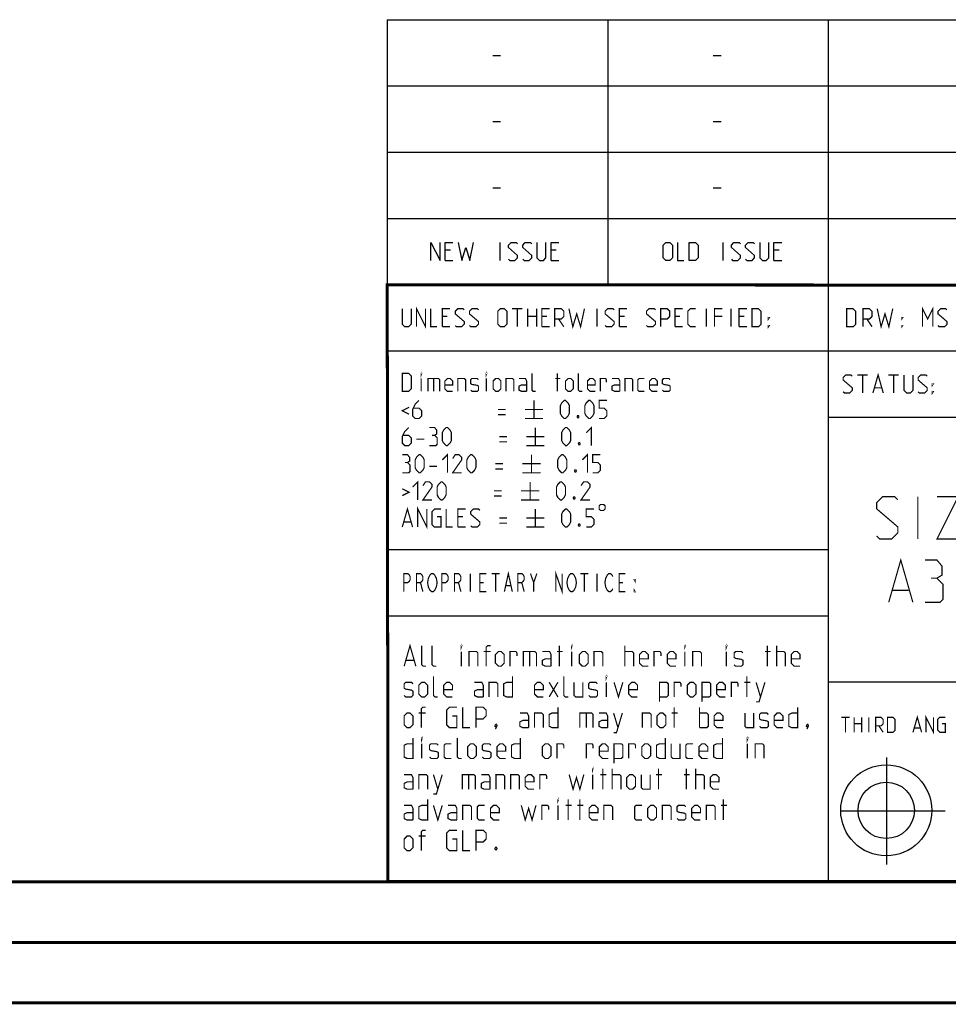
# Model space of a CAD drawing. Header units: millimetres. Extents: x 0 to 420, y 0 to 297.
# Tile 6 of 17: x 216 to 293, y 0 to 81. Entities that reach past the tile are written whole.
import ezdxf

# ---------------------------------------------------------------- set-up
doc = ezdxf.new("R2010")
doc.units = ezdxf.units.MM
doc.header["$LTSCALE"] = 23.1
doc.linetypes.add('CENTER', pattern=[0.6, 0.375, -0.075, 0.075, -0.075])
doc.layers.get('0').update_dxf_attribs({"linetype": 'CONTINUOUS'})
doc.layers.add('DEFAULT_1', color=7, linetype='CENTER')

msp = doc.modelspace()

# ---------------------------------------------------------------- linework, layer by layer
at = {"color": 2, "linetype": 'CONTINUOUS'}
for p, q in [((246.8497, 81.4948), (409.8097, 81.4948)), ((246.8497, 81.4948), (246.8497, 10.1248)), ((265.1297, 81.4948), (265.1297, 59.5348)), ((283.4097, 81.4948), (283.4097, 10.1248)), ((255.5968, 78.5355), (256.2397, 78.5355)), ((273.8768, 78.5355), (274.5197, 78.5355)), ((246.8497, 76.0048), (409.8097, 76.0048)), ((255.5968, 73.0455), (256.2397, 73.0455)), ((273.8768, 73.0455), (274.5197, 73.0455)), ((246.8497, 70.5148), (409.8097, 70.5148)), ((255.5968, 67.5555), (256.2397, 67.5555)), ((273.8768, 67.5555), (274.5197, 67.5555)), ((246.8497, 65.0248), (409.8097, 65.0248)), ((256.2218, 61.5298), (256.2218, 63.0298)), ((274.6982, 61.5298), (274.6982, 63.0298)), ((252.079, 62.387), (251.6504, 62.387)), ((260.8647, 62.387), (260.4361, 62.387)), ((279.3411, 62.387), (278.9125, 62.387)), ((251.6504, 61.5298), (252.2932, 61.5298)), ((260.4361, 61.5298), (261.0789, 61.5298)), ((278.9125, 61.5298), (279.5554, 61.5298)), ((246.8497, 59.5348), (409.8097, 59.5348)), ((246.8497, 54.0448), (356.5297, 54.0448)), ((283.4097, 48.5548), (338.2497, 48.5548)), ((246.8497, 37.5748), (283.4097, 37.5748)), ((246.8497, 32.0848), (283.4097, 32.0848)), ((283.4097, 26.5948), (301.6897, 26.5948)), ((288.2433, 20.3464), (288.2433, 11.4562)), ((246.8497, 10.1248), (409.8097, 10.1248))]:
    msp.add_line(p, q, dxfattribs=at)
at = {"color": 7, "linetype": 'CONTINUOUS'}
for p, q in [((246.9195, 10.2171), (246.8474, 59.5185)), ((246.8681, 59.5058), (409.628, 59.4942)), ((409.86, 10.0737), (25.007, 10.0134))]:
    msp.add_line(p, q, dxfattribs=at)
at = {"color": 2, "linetype": 'CONTINUOUS'}
for points in [[(250.4718, 61.5298), (250.4718, 63.0298), (251.2218, 61.5298), (251.2218, 63.0298)], [(251.6504, 61.5298), (251.6504, 63.0298), (252.2932, 63.0298)], [(252.7218, 63.0298), (253.0432, 61.5298), (253.3647, 62.6013), (253.6861, 61.5298), (254.0075, 63.0298)], [(256.9004, 61.637), (257.0075, 61.5298), (257.4361, 61.5298), (257.6504, 61.7441), (257.6504, 61.9584), (256.9004, 62.6013), (256.9004, 62.8155), (257.1147, 63.0298), (257.5432, 63.0298), (257.6504, 62.9227)], [(258.079, 61.637), (258.1861, 61.5298), (258.6147, 61.5298), (258.8289, 61.7441), (258.8289, 61.9584), (258.079, 62.6013), (258.079, 62.8155), (258.2932, 63.0298), (258.7218, 63.0298), (258.8289, 62.9227)], [(259.2575, 63.0298), (259.2575, 61.7441), (259.4718, 61.5298), (259.7932, 61.5298), (260.0075, 61.7441), (260.0075, 63.0298)], [(260.4361, 61.5298), (260.4361, 63.0298), (261.0789, 63.0298)], [(269.734, 61.7441), (269.734, 62.8155), (269.9482, 63.0298), (270.2697, 63.0298), (270.4839, 62.8155), (270.4839, 61.7441), (270.2697, 61.5298), (269.9482, 61.5298), (269.734, 61.7441)], [(270.9125, 63.0298), (270.9125, 61.5298), (271.4482, 61.5298)], [(271.8768, 61.5298), (271.8768, 63.0298), (272.4125, 63.0298), (272.6268, 62.8155), (272.6268, 61.7441), (272.4125, 61.5298), (271.8768, 61.5298)], [(275.3768, 61.637), (275.484, 61.5298), (275.9125, 61.5298), (276.1268, 61.7441), (276.1268, 61.9584), (275.3768, 62.6013), (275.3768, 62.8155), (275.5911, 63.0298), (276.0197, 63.0298), (276.1268, 62.9227)], [(276.5554, 61.637), (276.6625, 61.5298), (277.0911, 61.5298), (277.3054, 61.7441), (277.3054, 61.9584), (276.5554, 62.6013), (276.5554, 62.8155), (276.7697, 63.0298), (277.1982, 63.0298), (277.3054, 62.9227)], [(277.7339, 63.0298), (277.7339, 61.7441), (277.9482, 61.5298), (278.2697, 61.5298), (278.4839, 61.7441), (278.4839, 63.0298)], [(278.9125, 61.5298), (278.9125, 63.0298), (279.5554, 63.0298)]]:
    msp.add_lwpolyline(points, dxfattribs=at)
at = {"color": 7, "linetype": 'CONTINUOUS', "const_width": 0.25}
for points in [[(246.906, 9.9543), (246.8462, 59.6389)], [(246.8597, 59.511), (409.6521, 59.467)], [(409.8307, 10.048), (25, 10)], [(20, 5), (415, 5)], [(420, 0), (0, 0)]]:
    msp.add_lwpolyline(points, dxfattribs=at)
at = {"color": 2, "linetype": 'CONTINUOUS', "const_width": 0.1}
for points in [[(248.0907, 57.5398), (248.0907, 56.2541), (248.305, 56.0398), (248.6264, 56.0398), (248.8407, 56.2541), (248.8407, 57.5398)], [(249.2693, 56.0398), (249.2693, 57.5398), (250.0193, 56.0398), (250.0193, 57.5398)], [(250.4479, 57.5398), (250.4479, 56.0398), (250.9836, 56.0398)], [(251.4122, 56.0398), (251.4122, 57.5398), (252.055, 57.5398)], [(252.4836, 56.147), (252.5907, 56.0398), (253.0193, 56.0398), (253.2336, 56.2541), (253.2336, 56.4684), (252.4836, 57.1113), (252.4836, 57.3255), (252.6979, 57.5398), (253.1264, 57.5398), (253.2336, 57.4327)], [(253.6622, 56.147), (253.7693, 56.0398), (254.1979, 56.0398), (254.4122, 56.2541), (254.4122, 56.4684), (253.6622, 57.1113), (253.6622, 57.3255), (253.8764, 57.5398), (254.305, 57.5398), (254.4122, 57.4327)], [(256.0193, 56.2541), (256.0193, 57.3255), (256.2336, 57.5398), (256.555, 57.5398), (256.7693, 57.3255), (256.7693, 56.2541), (256.555, 56.0398), (256.2336, 56.0398), (256.0193, 56.2541)], [(257.1979, 57.5398), (258.055, 57.5398)], [(257.6264, 56.0398), (257.6264, 57.5398)], [(258.4836, 56.0398), (258.4836, 57.5398)], [(259.2336, 57.5398), (259.2336, 56.0398)], [(259.6622, 56.0398), (259.6622, 57.5398), (260.305, 57.5398)], [(260.7336, 56.0398), (260.7336, 57.5398), (261.2693, 57.5398), (261.4836, 57.3255), (261.4836, 56.897), (261.2693, 56.6827), (260.7336, 56.6827)], [(261.9122, 57.5398), (262.2336, 56.0398), (262.555, 57.1113), (262.8764, 56.0398), (263.1979, 57.5398)], [(264.2336, 56.0398), (264.2336, 57.5398)], [(264.9122, 56.147), (265.0193, 56.0398), (265.4479, 56.0398), (265.6622, 56.2541), (265.6622, 56.4684), (264.9122, 57.1113), (264.9122, 57.3255), (265.1265, 57.5398), (265.555, 57.5398), (265.6622, 57.4327)], [(266.0907, 56.0398), (266.0907, 57.5398), (266.7336, 57.5398)], [(268.3407, 56.147), (268.4479, 56.0398), (268.8764, 56.0398), (269.0907, 56.2541), (269.0907, 56.4684), (268.3407, 57.1113), (268.3407, 57.3255), (268.555, 57.5398), (268.9836, 57.5398), (269.0907, 57.4327)], [(269.5193, 56.0398), (269.5193, 57.5398), (270.055, 57.5398), (270.2693, 57.3255), (270.2693, 56.897), (270.055, 56.6827), (269.5193, 56.6827)], [(270.6979, 56.0398), (270.6979, 57.5398), (271.3407, 57.5398)], [(272.4122, 56.0398), (271.9836, 56.0398), (271.7693, 56.2541), (271.7693, 57.3255), (271.9836, 57.5398), (272.4122, 57.5398)], [(273.305, 56.0398), (273.305, 57.5398)], [(273.9836, 56.0398), (273.9836, 57.5398), (274.6264, 57.5398)], [(275.3407, 56.0398), (275.3407, 57.5398)], [(276.0193, 56.0398), (276.0193, 57.5398), (276.6622, 57.5398)], [(277.0907, 56.0398), (277.0907, 57.5398), (277.6265, 57.5398), (277.8407, 57.3255), (277.8407, 56.2541), (277.6265, 56.0398), (277.0907, 56.0398)], [(284.9364, 56.0398), (284.9364, 57.5398), (285.4722, 57.5398), (285.6864, 57.3255), (285.6864, 56.2541), (285.4722, 56.0398), (284.9364, 56.0398)], [(286.2936, 56.0398), (286.2936, 57.5398), (286.8293, 57.5398), (287.0436, 57.3255), (287.0436, 56.897), (286.8293, 56.6827), (286.2936, 56.6827)], [(287.4722, 57.5398), (287.7936, 56.0398), (288.115, 57.1113), (288.4365, 56.0398), (288.7579, 57.5398)], [(291.2222, 56.0398), (291.2222, 57.5398), (291.6507, 56.6827), (292.0793, 57.5398), (292.0793, 56.0398)], [(292.5079, 56.147), (292.615, 56.0398), (293.0436, 56.0398), (293.2579, 56.2541), (293.2579, 56.4684), (292.5079, 57.1113), (292.5079, 57.3255), (292.7222, 57.5398), (293.1507, 57.5398), (293.2579, 57.4327)], [(251.8407, 56.897), (251.4122, 56.897)], [(258.4836, 56.897), (259.2336, 56.897)], [(260.0907, 56.897), (259.6622, 56.897)], [(261.055, 56.6827), (261.4836, 56.0398)], [(266.5193, 56.897), (266.0907, 56.897)], [(271.1265, 56.897), (270.6979, 56.897)], [(274.6264, 56.897), (273.9836, 56.897)], [(276.4479, 56.897), (276.0193, 56.897)], [(278.4479, 56.6827), (278.4479, 56.7898), (278.5193, 56.7898), (278.4479, 56.6827)], [(286.615, 56.6827), (287.0436, 56.0398)], [(289.5079, 56.6827), (289.5079, 56.7898), (289.5793, 56.7898), (289.5079, 56.6827)], [(251.4122, 56.0398), (252.055, 56.0398)], [(259.6622, 56.0398), (260.305, 56.0398)], [(266.0907, 56.0398), (266.7336, 56.0398)], [(270.6979, 56.0398), (271.3407, 56.0398)], [(276.0193, 56.0398), (276.6622, 56.0398)], [(278.4479, 56.0398), (278.4479, 56.147), (278.5193, 56.147), (278.4479, 56.0398)], [(289.5079, 56.0398), (289.5079, 56.147), (289.5793, 56.147), (289.5079, 56.0398)], [(248.0907, 50.6848), (248.0907, 52.1848), (248.6264, 52.1848), (248.8407, 51.9705), (248.8407, 50.8991), (248.6264, 50.6848), (248.0907, 50.6848)], [(249.6622, 52.0777), (249.6622, 52.1848), (249.6979, 52.1848), (249.6622, 52.0777)], [(249.6622, 50.6848), (249.6622, 51.7563)], [(250.2336, 50.6848), (250.2336, 51.7563), (251.0907, 51.7563), (251.1979, 51.6491), (251.1979, 50.6848)], [(250.6979, 51.7563), (250.6979, 50.6848)], [(252.2693, 50.6848), (251.8407, 50.6848), (251.6265, 50.8991), (251.6265, 51.542), (251.8407, 51.7563), (252.055, 51.7563), (252.2693, 51.542), (252.2693, 51.2205), (251.6265, 51.2205)], [(252.6979, 50.6848), (252.6979, 51.7563), (253.2336, 51.7563), (253.3407, 51.6491), (253.3407, 50.6848)], [(253.7693, 50.792), (253.8764, 50.6848), (254.305, 50.6848), (254.4122, 50.792), (254.4122, 51.1134), (254.305, 51.1848), (253.8764, 51.2563), (253.7693, 51.3277), (253.7693, 51.6491), (253.8764, 51.7563), (254.305, 51.7563), (254.4122, 51.6491)], [(255.055, 52.0777), (255.055, 52.1848), (255.0907, 52.1848), (255.055, 52.0777)], [(255.055, 50.6848), (255.055, 51.7563)], [(255.6264, 50.8991), (255.6264, 51.542), (255.8407, 51.7563), (256.055, 51.7563), (256.2693, 51.542), (256.2693, 50.8991), (256.055, 50.6848), (255.8407, 50.6848), (255.6264, 50.8991)], [(256.6979, 50.6848), (256.6979, 51.7563), (257.2336, 51.7563), (257.3407, 51.6491), (257.3407, 50.6848)], [(258.4122, 50.6848), (258.4122, 51.542), (258.305, 51.7563), (257.7693, 51.7563)], [(259.1622, 50.6848), (258.9479, 50.6848), (258.8407, 50.792), (258.8407, 52.1848)], [(260.7693, 51.7563), (261.1979, 51.7563)], [(260.9479, 50.6848), (260.9479, 52.1848)], [(261.6264, 50.8991), (261.6264, 51.542), (261.8407, 51.7563), (262.055, 51.7563), (262.2693, 51.542), (262.2693, 50.8991), (262.055, 50.6848), (261.8407, 50.6848), (261.6264, 50.8991)], [(263.0193, 50.6848), (262.805, 50.6848), (262.6979, 50.792), (262.6979, 52.1848)], [(264.0907, 50.6848), (263.6622, 50.6848), (263.4479, 50.8991), (263.4479, 51.542), (263.6622, 51.7563), (263.8765, 51.7563), (264.0907, 51.542), (264.0907, 51.2205), (263.4479, 51.2205)], [(264.5193, 50.6848), (264.5193, 51.7563), (264.9479, 51.7563), (265.0193, 51.6491), (265.0193, 51.4348)], [(266.1264, 50.6848), (266.1264, 51.542), (266.0193, 51.7563), (265.4836, 51.7563)], [(266.555, 50.6848), (266.555, 51.7563), (267.0907, 51.7563), (267.1979, 51.6491), (267.1979, 50.6848)], [(268.1622, 50.6848), (267.7336, 50.6848), (267.6264, 50.792), (267.6264, 51.6491), (267.7336, 51.7563), (268.1622, 51.7563)], [(269.2336, 50.6848), (268.805, 50.6848), (268.5907, 50.8991), (268.5907, 51.542), (268.805, 51.7563), (269.0193, 51.7563), (269.2336, 51.542), (269.2336, 51.2205), (268.5907, 51.2205)], [(269.6622, 50.792), (269.7693, 50.6848), (270.1979, 50.6848), (270.305, 50.792), (270.305, 51.1134), (270.1979, 51.1848), (269.7693, 51.2563), (269.6622, 51.3277), (269.6622, 51.6491), (269.7693, 51.7563), (270.1979, 51.7563), (270.305, 51.6491)], [(284.6507, 50.657), (284.7579, 50.5498), (285.1865, 50.5498), (285.4007, 50.7641), (285.4007, 50.9784), (284.6507, 51.6213), (284.6507, 51.8355), (284.865, 52.0498), (285.2936, 52.0498), (285.4007, 51.9427)], [(285.8293, 52.0498), (286.6865, 52.0498)], [(286.2579, 50.5498), (286.2579, 52.0498)], [(287.115, 50.5498), (287.5436, 52.0498), (287.9722, 50.5498)], [(288.4007, 52.0498), (289.2579, 52.0498)], [(288.8293, 50.5498), (288.8293, 52.0498)], [(289.6864, 52.0498), (289.6864, 50.7641), (289.9007, 50.5498), (290.2222, 50.5498), (290.4365, 50.7641), (290.4365, 52.0498)], [(290.865, 50.657), (290.9722, 50.5498), (291.4007, 50.5498), (291.615, 50.7641), (291.615, 50.9784), (290.865, 51.6213), (290.865, 51.8355), (291.0793, 52.0498), (291.5079, 52.0498), (291.615, 51.9427)], [(258.4122, 50.6848), (257.9836, 50.6848), (257.7693, 50.792), (257.7693, 51.1134), (257.9836, 51.2205), (258.4122, 51.2205)], [(266.1264, 50.6848), (265.6979, 50.6848), (265.4836, 50.792), (265.4836, 51.1134), (265.6979, 51.2205), (266.1264, 51.2205)], [(287.2579, 50.9784), (287.8293, 50.9784)], [(292.0436, 51.1927), (292.0436, 51.2998), (292.115, 51.2998), (292.0436, 51.1927)], [(292.0436, 50.5498), (292.0436, 50.657), (292.115, 50.657), (292.0436, 50.5498)], [(249.4836, 49.9348), (249.1622, 49.6134), (248.9479, 49.1848), (248.9479, 48.6491), (249.1622, 48.4348), (249.4836, 48.4348), (249.6979, 48.6491), (249.6979, 49.0777), (249.4836, 49.292), (249.0193, 49.292)], [(259.0193, 49.9348), (259.0193, 48.4348)], [(261.1979, 48.8634), (261.1979, 49.5063), (261.305, 49.7205), (261.5193, 49.9348), (261.6264, 49.9348), (261.8407, 49.7205), (261.9479, 49.5063), (261.9479, 48.8634), (261.8407, 48.6491), (261.6264, 48.4348), (261.5193, 48.4348), (261.305, 48.6491), (261.1979, 48.8634)], [(263.2336, 48.8634), (263.2336, 49.5063), (263.3407, 49.7205), (263.555, 49.9348), (263.6622, 49.9348), (263.8765, 49.7205), (263.9836, 49.5063), (263.9836, 48.8634), (263.8765, 48.6491), (263.6622, 48.4348), (263.555, 48.4348), (263.3407, 48.6491), (263.2336, 48.8634)], [(264.4122, 48.4348), (264.8407, 48.4348), (265.055, 48.6491), (265.055, 49.0777), (264.8407, 49.292), (264.4122, 49.292), (264.4122, 49.9348), (265.055, 49.9348)], [(248.6622, 49.3634), (248.0907, 49.0777), (248.6622, 48.792)], [(256.0193, 49.1848), (256.6622, 49.1848)], [(258.2693, 49.1848), (259.7693, 49.1848)], [(256.0193, 48.7563), (256.6622, 48.7563)], [(258.2693, 48.4348), (259.7693, 48.4348)], [(262.6979, 48.6848), (262.7336, 48.6134), (262.7336, 48.5777), (262.6979, 48.5063), (262.6265, 48.5063), (262.5907, 48.5777), (262.5907, 48.6134), (262.6265, 48.6848), (262.6979, 48.6848)], [(248.6264, 47.6848), (248.305, 47.3634), (248.0907, 46.9348), (248.0907, 46.3991), (248.305, 46.1848), (248.6264, 46.1848), (248.8407, 46.3991), (248.8407, 46.8277), (248.6264, 47.042), (248.1622, 47.042)], [(250.7693, 47.042), (250.9479, 47.1491), (250.9479, 47.4705), (250.7693, 47.6848), (250.3407, 47.6848)], [(251.4122, 46.6134), (251.4122, 47.2563), (251.5193, 47.4705), (251.7336, 47.6848), (251.8407, 47.6848), (252.055, 47.4705), (252.1622, 47.2563), (252.1622, 46.6134), (252.055, 46.3991), (251.8407, 46.1848), (251.7336, 46.1848), (251.5193, 46.3991), (251.4122, 46.6134)], [(259.1264, 47.6848), (259.1264, 46.1848)], [(261.305, 46.6134), (261.305, 47.2563), (261.4122, 47.4705), (261.6264, 47.6848), (261.7336, 47.6848), (261.9479, 47.4705), (262.055, 47.2563), (262.055, 46.6134), (261.9479, 46.3991), (261.7336, 46.1848), (261.6264, 46.1848), (261.4122, 46.3991), (261.305, 46.6134)], [(263.3407, 47.2563), (263.7693, 47.6848), (263.7693, 46.1848)], [(249.2693, 46.7205), (249.9122, 46.7205)], [(250.3407, 46.1848), (250.8765, 46.1848), (250.9836, 46.292), (250.9836, 46.8277), (250.7693, 47.042), (250.555, 47.042)], [(256.1265, 46.9348), (256.7693, 46.9348)], [(256.1265, 46.5063), (256.7693, 46.5063)], [(258.3764, 46.9348), (259.8765, 46.9348)], [(258.3764, 46.1848), (259.8765, 46.1848)], [(262.805, 46.4348), (262.8407, 46.3634), (262.8407, 46.3277), (262.805, 46.2563), (262.7336, 46.2563), (262.6979, 46.3277), (262.6979, 46.3634), (262.7336, 46.4348), (262.805, 46.4348)], [(248.5193, 44.792), (248.6979, 44.8991), (248.6979, 45.2205), (248.5193, 45.4348), (248.0907, 45.4348)], [(249.1622, 44.3634), (249.1622, 45.0063), (249.2693, 45.2205), (249.4836, 45.4348), (249.5907, 45.4348), (249.805, 45.2205), (249.9122, 45.0063), (249.9122, 44.3634), (249.805, 44.1491), (249.5907, 43.9348), (249.4836, 43.9348), (249.2693, 44.1491), (249.1622, 44.3634)], [(251.4122, 45.0063), (251.8407, 45.4348), (251.8407, 43.9348)], [(253.0193, 43.9348), (252.2693, 43.9348), (253.0193, 45.0063), (253.0193, 45.2205), (252.805, 45.4348), (252.4836, 45.4348), (252.2693, 45.1134)], [(253.4479, 44.3634), (253.4479, 45.0063), (253.555, 45.2205), (253.7693, 45.4348), (253.8764, 45.4348), (254.0907, 45.2205), (254.1979, 45.0063), (254.1979, 44.3634), (254.0907, 44.1491), (253.8764, 43.9348), (253.7693, 43.9348), (253.555, 44.1491), (253.4479, 44.3634)], [(258.805, 45.4348), (258.805, 43.9348)], [(260.9836, 44.3634), (260.9836, 45.0063), (261.0907, 45.2205), (261.305, 45.4348), (261.4122, 45.4348), (261.6264, 45.2205), (261.7336, 45.0063), (261.7336, 44.3634), (261.6264, 44.1491), (261.4122, 43.9348), (261.305, 43.9348), (261.0907, 44.1491), (260.9836, 44.3634)], [(263.0193, 45.0063), (263.4479, 45.4348), (263.4479, 43.9348)], [(263.8765, 43.9348), (264.305, 43.9348), (264.5193, 44.1491), (264.5193, 44.5777), (264.305, 44.792), (263.8765, 44.792), (263.8765, 45.4348), (264.5193, 45.4348)], [(248.0907, 43.9348), (248.6264, 43.9348), (248.7336, 44.042), (248.7336, 44.5777), (248.5193, 44.792), (248.305, 44.792)], [(250.3407, 44.4705), (250.9836, 44.4705)], [(255.805, 44.6848), (256.4479, 44.6848)], [(255.805, 44.2563), (256.4479, 44.2563)], [(258.055, 44.6848), (259.555, 44.6848)], [(262.4836, 44.1848), (262.5193, 44.1134), (262.5193, 44.0777), (262.4836, 44.0063), (262.4122, 44.0063), (262.3764, 44.0777), (262.3764, 44.1134), (262.4122, 44.1848), (262.4836, 44.1848)], [(248.9479, 42.7563), (249.3765, 43.1848), (249.3765, 41.6848)], [(258.055, 43.9348), (259.555, 43.9348)], [(248.0907, 42.6134), (248.6622, 42.3277), (248.0907, 42.042)], [(250.555, 41.6848), (249.805, 41.6848), (250.555, 42.7563), (250.555, 42.9705), (250.3407, 43.1848), (250.0193, 43.1848), (249.805, 42.8634)], [(250.9836, 42.1134), (250.9836, 42.7563), (251.0907, 42.9705), (251.305, 43.1848), (251.4122, 43.1848), (251.6265, 42.9705), (251.7336, 42.7563), (251.7336, 42.1134), (251.6265, 41.8991), (251.4122, 41.6848), (251.305, 41.6848), (251.0907, 41.8991), (250.9836, 42.1134)], [(255.6979, 42.4348), (256.3407, 42.4348)], [(257.9479, 42.4348), (259.4479, 42.4348)], [(258.6979, 43.1848), (258.6979, 41.6848)], [(260.8764, 42.1134), (260.8764, 42.7563), (260.9836, 42.9705), (261.1979, 43.1848), (261.305, 43.1848), (261.5193, 42.9705), (261.6264, 42.7563), (261.6264, 42.1134), (261.5193, 41.8991), (261.305, 41.6848), (261.1979, 41.6848), (260.9836, 41.8991), (260.8764, 42.1134)], [(263.6622, 41.6848), (262.9122, 41.6848), (263.6622, 42.7563), (263.6622, 42.9705), (263.4479, 43.1848), (263.1264, 43.1848), (262.9122, 42.8634)], [(255.6979, 42.0063), (256.3407, 42.0063)], [(257.9479, 41.6848), (259.4479, 41.6848)], [(262.3764, 41.9348), (262.4122, 41.8634), (262.4122, 41.8277), (262.3764, 41.7563), (262.305, 41.7563), (262.2693, 41.8277), (262.2693, 41.8634), (262.305, 41.9348), (262.3764, 41.9348)], [(287.4247, 38.6998), (287.6747, 38.4498), (288.6747, 38.4498), (289.1747, 38.9498), (289.1747, 39.4498), (287.4247, 40.9498), (287.4247, 41.4498), (287.9247, 41.9498), (288.9247, 41.9498), (289.1747, 41.6998)], [(290.8413, 38.4498), (290.8413, 41.9498)], [(292.4247, 41.9498), (294.1747, 41.9498), (292.4247, 38.4498), (294.1747, 38.4498)], [(248.0907, 39.4348), (248.5193, 40.9348), (248.9479, 39.4348)], [(249.3765, 39.4348), (249.3765, 40.9348), (250.1265, 39.4348), (250.1265, 40.9348)], [(250.9836, 40.292), (251.305, 40.292), (251.305, 39.4348), (250.7693, 39.4348), (250.555, 39.6491), (250.555, 40.7205), (250.7693, 40.9348), (251.305, 40.9348)], [(251.7336, 40.9348), (251.7336, 39.4348), (252.2693, 39.4348)], [(252.6979, 39.4348), (252.6979, 40.9348), (253.3407, 40.9348)], [(253.7693, 39.542), (253.8764, 39.4348), (254.305, 39.4348), (254.5193, 39.6491), (254.5193, 39.8634), (253.7693, 40.5063), (253.7693, 40.7205), (253.9836, 40.9348), (254.4122, 40.9348), (254.5193, 40.8277)], [(259.1264, 40.9348), (259.1264, 39.4348)], [(261.305, 39.8634), (261.305, 40.5063), (261.4122, 40.7205), (261.6264, 40.9348), (261.7336, 40.9348), (261.9479, 40.7205), (262.055, 40.5063), (262.055, 39.8634), (261.9479, 39.6491), (261.7336, 39.4348), (261.6264, 39.4348), (261.4122, 39.6491), (261.305, 39.8634)], [(263.3407, 39.4348), (263.7693, 39.4348), (263.9836, 39.6491), (263.9836, 40.0777), (263.7693, 40.292), (263.3407, 40.292), (263.3407, 40.9348), (263.9836, 40.9348)], [(264.4122, 41.1848), (264.4122, 40.9348), (264.5372, 40.8098), (264.7872, 40.8098), (264.9122, 40.9348), (264.9122, 41.1848), (264.7872, 41.3098), (264.5372, 41.3098), (264.4122, 41.1848)], [(253.1264, 40.292), (252.6979, 40.292)], [(256.1265, 40.1848), (256.7693, 40.1848)], [(258.3764, 40.1848), (259.8765, 40.1848)], [(248.2336, 39.8634), (248.805, 39.8634)], [(252.6979, 39.4348), (253.3407, 39.4348)], [(256.1265, 39.7563), (256.7693, 39.7563)], [(258.3764, 39.4348), (259.8765, 39.4348)], [(262.805, 39.6848), (262.8407, 39.6134), (262.8407, 39.5777), (262.805, 39.5063), (262.7336, 39.5063), (262.6979, 39.5777), (262.6979, 39.6134), (262.7336, 39.6848), (262.805, 39.6848)], [(288.4247, 33.1998), (289.4247, 36.6998), (290.4247, 33.1998)], [(292.4247, 35.1998), (292.8413, 35.4498), (292.8413, 36.1998), (292.4247, 36.6998), (291.4247, 36.6998)], [(248.2247, 34.0798), (248.2247, 35.5798), (248.5528, 35.5798), (248.684, 35.4548), (248.7497, 35.3298), (248.7497, 35.0798), (248.684, 34.9548), (248.5528, 34.8298), (248.2247, 34.8298)], [(249.2747, 34.0798), (249.2747, 35.5798), (249.6028, 35.5798), (249.734, 35.4548), (249.7997, 35.3298), (249.7997, 35.0798), (249.734, 34.9548), (249.6028, 34.8298), (249.2747, 34.8298)], [(250.8497, 34.3298), (250.784, 34.2048), (250.6528, 34.0798), (250.5215, 34.0798), (250.3903, 34.2048), (250.3247, 34.3298), (250.259, 34.4548), (250.1934, 34.8298), (250.259, 35.2048), (250.3247, 35.3298), (250.3903, 35.4548), (250.5215, 35.5798), (250.6528, 35.5798), (250.784, 35.4548), (250.8497, 35.3298), (250.9153, 35.2048), (250.9809, 34.8298), (250.9153, 34.4548), (250.8497, 34.3298)], [(251.3747, 34.0798), (251.3747, 35.5798), (251.7028, 35.5798), (251.834, 35.4548), (251.8997, 35.3298), (251.8997, 35.0798), (251.834, 34.9548), (251.7028, 34.8298), (251.3747, 34.8298)], [(252.4247, 34.0798), (252.4247, 35.5798), (252.7528, 35.5798), (252.884, 35.4548), (252.9497, 35.3298), (252.9497, 35.0798), (252.884, 34.9548), (252.7528, 34.8298), (252.4247, 34.8298)], [(253.7372, 35.5798), (253.7372, 34.0798)], [(255.0497, 34.0798), (254.5247, 34.0798), (254.5247, 35.5798), (255.0497, 35.5798)], [(255.509, 35.5798), (256.1653, 35.5798)], [(255.8372, 35.5798), (255.8372, 34.0798)], [(256.559, 34.0798), (256.8872, 35.5798), (257.2153, 34.0798)], [(257.6747, 34.0798), (257.6747, 35.5798), (258.0028, 35.5798), (258.134, 35.4548), (258.1997, 35.3298), (258.1997, 35.0798), (258.134, 34.9548), (258.0028, 34.8298), (257.6747, 34.8298)], [(258.7247, 35.5798), (258.9872, 34.8298), (258.9872, 34.0798)], [(258.9872, 34.8298), (259.2497, 35.5798)], [(260.8247, 34.0798), (260.8247, 35.5798), (261.3497, 34.0798), (261.3497, 35.5798)], [(262.3997, 34.3298), (262.334, 34.2048), (262.2028, 34.0798), (262.0715, 34.0798), (261.9403, 34.2048), (261.8747, 34.3298), (261.809, 34.4548), (261.7434, 34.8298), (261.809, 35.2048), (261.8747, 35.3298), (261.9403, 35.4548), (262.0715, 35.5798), (262.2028, 35.5798), (262.334, 35.4548), (262.3997, 35.3298), (262.4653, 35.2048), (262.5309, 34.8298), (262.4653, 34.4548), (262.3997, 34.3298)], [(262.859, 35.5798), (263.5153, 35.5798)], [(263.1872, 35.5798), (263.1872, 34.0798)], [(264.2372, 35.5798), (264.2372, 34.0798)], [(265.5497, 34.3298), (265.484, 34.2048), (265.3528, 34.0798), (265.2215, 34.0798), (265.0903, 34.2048), (265.0247, 34.3298), (264.959, 34.4548), (264.8934, 34.8298), (264.959, 35.2048), (265.0247, 35.3298), (265.0903, 35.4548), (265.2215, 35.5798), (265.3528, 35.5798), (265.484, 35.4548), (265.5497, 35.3298)], [(266.5997, 34.0798), (266.0747, 34.0798), (266.0747, 35.5798), (266.5997, 35.5798)], [(267.3872, 35.0798), (267.3872, 34.9548), (267.3215, 35.0798), (267.3872, 35.0798)], [(291.4247, 33.1998), (292.6747, 33.1998), (292.9247, 33.4498), (292.9247, 34.6998), (292.4247, 35.1998), (291.9247, 35.1998)], [(249.6028, 34.8298), (249.7997, 34.0798)], [(252.7528, 34.8298), (252.9497, 34.0798)], [(254.5247, 34.8298), (254.8528, 34.8298)], [(256.6903, 34.5798), (257.084, 34.5798)], [(258.0028, 34.8298), (258.1997, 34.0798)], [(266.0747, 34.8298), (266.4028, 34.8298)], [(267.3872, 34.0798), (267.3215, 34.0798), (267.3215, 34.2048), (267.3872, 34.0798)], [(288.758, 34.1998), (290.0913, 34.1998)], [(248.2479, 27.9048), (248.7336, 29.6048), (249.2193, 27.9048)], [(250.0693, 27.9048), (249.8265, 27.9048), (249.705, 28.0263), (249.705, 29.6048)], [(250.9193, 27.9048), (250.6765, 27.9048), (250.555, 28.0263), (250.555, 29.6048)], [(252.9836, 29.4834), (252.9836, 29.6048), (253.0241, 29.6048), (252.9836, 29.4834)], [(255.0479, 27.9048), (255.0479, 29.4834), (255.1693, 29.6048), (255.4122, 29.6048)], [(261.1193, 27.9048), (261.1193, 29.6048)], [(262.1312, 29.4834), (262.1312, 29.6048), (262.1717, 29.6048), (262.1312, 29.4834)], [(266.5431, 27.9048), (266.5431, 29.6048)], [(271.5217, 29.4834), (271.5217, 29.6048), (271.5622, 29.6048), (271.5217, 29.4834)], [(274.9622, 29.4834), (274.9622, 29.6048), (275.0026, 29.6048), (274.9622, 29.4834)], [(278.3622, 27.9048), (278.3622, 29.6048)], [(279.1312, 27.9048), (279.1312, 29.6048)], [(252.9836, 27.9048), (252.9836, 29.1191)], [(253.6312, 27.9048), (253.6312, 29.1191), (254.2384, 29.1191), (254.3598, 28.9977), (254.3598, 27.9048)], [(255.4122, 29.1191), (254.8455, 29.1191)], [(255.8169, 28.1477), (255.8169, 28.8763), (256.0598, 29.1191), (256.3026, 29.1191), (256.5455, 28.8763), (256.5455, 28.1477), (256.3026, 27.9048), (256.0598, 27.9048), (255.8169, 28.1477)], [(257.0312, 27.9048), (257.0312, 29.1191), (257.5169, 29.1191), (257.5979, 28.9977), (257.5979, 28.7548)], [(258.1241, 27.9048), (258.1241, 29.1191), (259.0955, 29.1191), (259.2169, 28.9977), (259.2169, 27.9048)], [(258.6502, 29.1191), (258.6502, 27.9048)], [(260.4312, 27.9048), (260.4312, 28.8763), (260.3098, 29.1191), (259.7026, 29.1191)], [(260.9169, 29.1191), (261.4026, 29.1191)], [(262.1312, 27.9048), (262.1312, 29.1191)], [(262.7788, 28.1477), (262.7788, 28.8763), (263.0217, 29.1191), (263.2646, 29.1191), (263.5074, 28.8763), (263.5074, 28.1477), (263.2646, 27.9048), (263.0217, 27.9048), (262.7788, 28.1477)], [(263.9931, 27.9048), (263.9931, 29.1191), (264.6003, 29.1191), (264.7217, 28.9977), (264.7217, 27.9048)], [(266.5431, 29.1191), (267.1502, 29.1191), (267.2717, 28.9977), (267.2717, 27.9048)], [(268.486, 27.9048), (268.0002, 27.9048), (267.7574, 28.1477), (267.7574, 28.8763), (268.0002, 29.1191), (268.2431, 29.1191), (268.486, 28.8763), (268.486, 28.512), (267.7574, 28.512)], [(268.9717, 27.9048), (268.9717, 29.1191), (269.4574, 29.1191), (269.5384, 28.9977), (269.5384, 28.7548)], [(270.7931, 27.9048), (270.3074, 27.9048), (270.0645, 28.1477), (270.0645, 28.8763), (270.3074, 29.1191), (270.5503, 29.1191), (270.7931, 28.8763), (270.7931, 28.512), (270.0645, 28.512)], [(271.5217, 27.9048), (271.5217, 29.1191)], [(272.1693, 27.9048), (272.1693, 29.1191), (272.7764, 29.1191), (272.8979, 28.9977), (272.8979, 27.9048)], [(274.9622, 27.9048), (274.9622, 29.1191)], [(275.6098, 28.0263), (275.7312, 27.9048), (276.2169, 27.9048), (276.3384, 28.0263), (276.3384, 28.3905), (276.2169, 28.4715), (275.7312, 28.5524), (275.6098, 28.6334), (275.6098, 28.9977), (275.7312, 29.1191), (276.2169, 29.1191), (276.3384, 28.9977)], [(278.1598, 29.1191), (278.6455, 29.1191)], [(279.1312, 29.1191), (279.7384, 29.1191), (279.8598, 28.9977), (279.8598, 27.9048)], [(281.0741, 27.9048), (280.5884, 27.9048), (280.3455, 28.1477), (280.3455, 28.8763), (280.5884, 29.1191), (280.8312, 29.1191), (281.0741, 28.8763), (281.0741, 28.512), (280.3455, 28.512)], [(248.4098, 28.3905), (249.0574, 28.3905)], [(260.4312, 27.9048), (259.9455, 27.9048), (259.7026, 28.0263), (259.7026, 28.3905), (259.9455, 28.512), (260.4312, 28.512)], [(251.0407, 25.3548), (250.7979, 25.3548), (250.6765, 25.4763), (250.6765, 27.0548)], [(257.2336, 27.0548), (257.2336, 25.3548), (256.7479, 25.3548), (256.505, 25.4763), (256.505, 26.4477), (256.7479, 26.5691), (257.2336, 26.5691)], [(261.8479, 25.3548), (261.605, 25.3548), (261.4836, 25.4763), (261.4836, 27.0548)], [(265.005, 26.9334), (265.005, 27.0548), (265.0455, 27.0548), (265.005, 26.9334)], [(276.6622, 25.3548), (276.6622, 27.0548)], [(248.2479, 25.4763), (248.3693, 25.3548), (248.855, 25.3548), (248.9765, 25.4763), (248.9765, 25.8405), (248.855, 25.9215), (248.3693, 26.0024), (248.2479, 26.0834), (248.2479, 26.4477), (248.3693, 26.5691), (248.855, 26.5691), (248.9765, 26.4477)], [(249.4622, 25.5977), (249.4622, 26.3263), (249.705, 26.5691), (249.9479, 26.5691), (250.1907, 26.3263), (250.1907, 25.5977), (249.9479, 25.3548), (249.705, 25.3548), (249.4622, 25.5977)], [(252.255, 25.3548), (251.7693, 25.3548), (251.5264, 25.5977), (251.5264, 26.3263), (251.7693, 26.5691), (252.0122, 26.5691), (252.255, 26.3263), (252.255, 25.962), (251.5264, 25.962)], [(254.805, 25.3548), (254.805, 26.3263), (254.6836, 26.5691), (254.0764, 26.5691)], [(255.2907, 25.3548), (255.2907, 26.5691), (255.8979, 26.5691), (256.0193, 26.4477), (256.0193, 25.3548)], [(259.7836, 25.3548), (259.2979, 25.3548), (259.055, 25.5977), (259.055, 26.3263), (259.2979, 26.5691), (259.5407, 26.5691), (259.7836, 26.3263), (259.7836, 25.962), (259.055, 25.962)], [(260.2693, 25.3548), (260.9979, 26.5691)], [(260.2693, 26.5691), (260.9979, 25.3548)], [(262.3336, 26.5691), (262.3336, 25.4763), (262.455, 25.3548), (263.0622, 25.3548), (263.0622, 26.5691)], [(263.5479, 25.4763), (263.6693, 25.3548), (264.155, 25.3548), (264.2764, 25.4763), (264.2764, 25.8405), (264.155, 25.9215), (263.6693, 26.0024), (263.5479, 26.0834), (263.5479, 26.4477), (263.6693, 26.5691), (264.155, 26.5691), (264.2764, 26.4477)], [(265.005, 25.3548), (265.005, 26.5691)], [(265.6526, 26.5691), (266.0169, 25.3548), (266.3812, 26.5691)], [(267.5955, 25.3548), (267.1098, 25.3548), (266.8669, 25.5977), (266.8669, 26.3263), (267.1098, 26.5691), (267.3526, 26.5691), (267.5955, 26.3263), (267.5955, 25.962), (266.8669, 25.962)], [(269.4169, 24.9501), (269.4169, 26.5691), (270.0241, 26.5691), (270.1455, 26.4477), (270.1455, 25.4763), (270.0241, 25.3548), (269.4169, 25.3548)], [(270.6312, 25.3548), (270.6312, 26.5691), (271.1169, 26.5691), (271.1979, 26.4477), (271.1979, 26.2048)], [(271.7241, 25.5977), (271.7241, 26.3263), (271.9669, 26.5691), (272.2098, 26.5691), (272.4526, 26.3263), (272.4526, 25.5977), (272.2098, 25.3548), (271.9669, 25.3548), (271.7241, 25.5977)], [(272.9383, 24.9501), (272.9383, 26.5691), (273.5455, 26.5691), (273.6669, 26.4477), (273.6669, 25.4763), (273.5455, 25.3548), (272.9383, 25.3548)], [(274.8812, 25.3548), (274.3955, 25.3548), (274.1526, 25.5977), (274.1526, 26.3263), (274.3955, 26.5691), (274.6383, 26.5691), (274.8812, 26.3263), (274.8812, 25.962), (274.1526, 25.962)], [(275.3669, 25.3548), (275.3669, 26.5691), (275.8526, 26.5691), (275.9336, 26.4477), (275.9336, 26.2048)], [(276.4598, 26.5691), (276.9455, 26.5691)], [(277.4312, 24.9501), (277.6741, 24.9501), (278.1598, 26.5691)], [(277.4312, 26.5691), (277.7955, 25.3548)], [(254.805, 25.3548), (254.3193, 25.3548), (254.0764, 25.4763), (254.0764, 25.8405), (254.3193, 25.962), (254.805, 25.962)], [(249.6645, 22.8048), (249.6645, 24.3834), (249.786, 24.5048), (250.0288, 24.5048)], [(252.255, 23.7763), (252.6193, 23.7763), (252.6193, 22.8048), (252.0122, 22.8048), (251.7693, 23.0477), (251.7693, 24.262), (252.0122, 24.5048), (252.6193, 24.5048)], [(253.105, 24.5048), (253.105, 22.8048), (253.7122, 22.8048)], [(254.1979, 22.8048), (254.1979, 24.5048), (254.805, 24.5048), (255.0479, 24.262), (255.0479, 23.7763), (254.805, 23.5334), (254.1979, 23.5334)], [(260.9979, 24.5048), (260.9979, 22.8048), (260.5122, 22.8048), (260.2693, 22.9263), (260.2693, 23.8977), (260.5122, 24.0191), (260.9979, 24.0191)], [(270.6312, 22.8048), (270.6312, 24.5048)], [(272.736, 22.8048), (272.736, 24.5048)], [(280.8717, 24.5048), (280.8717, 22.8048), (280.386, 22.8048), (280.1431, 22.9263), (280.1431, 23.8977), (280.386, 24.0191), (280.8717, 24.0191)], [(248.2479, 23.0477), (248.2479, 23.7763), (248.4907, 24.0191), (248.7336, 24.0191), (248.9765, 23.7763), (248.9765, 23.0477), (248.7336, 22.8048), (248.4907, 22.8048), (248.2479, 23.0477)], [(250.0288, 24.0191), (249.4622, 24.0191)], [(258.5693, 22.8048), (258.5693, 23.7763), (258.4479, 24.0191), (257.8407, 24.0191)], [(259.055, 22.8048), (259.055, 24.0191), (259.6622, 24.0191), (259.7836, 23.8977), (259.7836, 22.8048)], [(262.8193, 22.8048), (262.8193, 24.0191), (263.7907, 24.0191), (263.9122, 23.8977), (263.9122, 22.8048)], [(263.3455, 24.0191), (263.3455, 22.8048)], [(265.1265, 22.8048), (265.1265, 23.7763), (265.005, 24.0191), (264.3979, 24.0191)], [(265.6122, 22.4001), (265.855, 22.4001), (266.3407, 24.0191)], [(265.6122, 24.0191), (265.9765, 22.8048)], [(268.0002, 22.8048), (268.0002, 24.0191), (268.6074, 24.0191), (268.7288, 23.8977), (268.7288, 22.8048)], [(269.2145, 23.0477), (269.2145, 23.7763), (269.4574, 24.0191), (269.7003, 24.0191), (269.9431, 23.7763), (269.9431, 23.0477), (269.7003, 22.8048), (269.4574, 22.8048), (269.2145, 23.0477)], [(270.4288, 24.0191), (270.9145, 24.0191)], [(272.736, 24.0191), (273.3431, 24.0191), (273.4646, 23.8977), (273.4646, 22.9263), (273.3431, 22.8048), (272.736, 22.8048)], [(274.6788, 22.8048), (274.1931, 22.8048), (273.9503, 23.0477), (273.9503, 23.7763), (274.1931, 24.0191), (274.436, 24.0191), (274.6788, 23.7763), (274.6788, 23.412), (273.9503, 23.412)], [(276.5002, 24.0191), (276.5002, 22.9263), (276.6217, 22.8048), (277.2288, 22.8048), (277.2288, 24.0191)], [(277.7145, 22.9263), (277.836, 22.8048), (278.3217, 22.8048), (278.4431, 22.9263), (278.4431, 23.2905), (278.3217, 23.3715), (277.836, 23.4524), (277.7145, 23.5334), (277.7145, 23.8977), (277.836, 24.0191), (278.3217, 24.0191), (278.4431, 23.8977)], [(279.6574, 22.8048), (279.1717, 22.8048), (278.9288, 23.0477), (278.9288, 23.7763), (279.1717, 24.0191), (279.4145, 24.0191), (279.6574, 23.7763), (279.6574, 23.412), (278.9288, 23.412)], [(284.4842, 23.6723), (285.1985, 23.6723)], [(284.8413, 22.4223), (284.8413, 23.6723)], [(285.5556, 22.4223), (285.5556, 23.6723)], [(286.1806, 23.6723), (286.1806, 22.4223)], [(286.7759, 22.4223), (286.7759, 23.6723)], [(287.3413, 22.4223), (287.3413, 23.6723), (287.7877, 23.6723), (287.9663, 23.4938), (287.9663, 23.1366), (287.7877, 22.958), (287.3413, 22.958)], [(288.3235, 22.4223), (288.3235, 23.6723), (288.7699, 23.6723), (288.9485, 23.4938), (288.9485, 22.6009), (288.7699, 22.4223), (288.3235, 22.4223)], [(290.4366, 22.4223), (290.7937, 23.6723), (291.1508, 22.4223)], [(291.508, 22.4223), (291.508, 23.6723), (292.133, 22.4223), (292.133, 23.6723)], [(292.8473, 23.1366), (293.1151, 23.1366), (293.1151, 22.4223), (292.6687, 22.4223), (292.4901, 22.6009), (292.4901, 23.4938), (292.6687, 23.6723), (293.1151, 23.6723)], [(255.8979, 23.0882), (255.9383, 23.0072), (255.9383, 22.9667), (255.8574, 22.8858), (255.8169, 22.8858), (255.7764, 22.9263), (255.7764, 22.9667), (255.8169, 23.0477), (255.8574, 23.0882), (255.8979, 23.0882)], [(255.9383, 22.9667), (255.8979, 22.8453), (255.8169, 22.6834)], [(258.5693, 22.8048), (258.0836, 22.8048), (257.8407, 22.9263), (257.8407, 23.2905), (258.0836, 23.412), (258.5693, 23.412)], [(265.1265, 22.8048), (264.6407, 22.8048), (264.3979, 22.9263), (264.3979, 23.2905), (264.6407, 23.412), (265.1265, 23.412)], [(281.7217, 23.0882), (281.7622, 23.0072), (281.7622, 22.9667), (281.6812, 22.8858), (281.6407, 22.8858), (281.6003, 22.9263), (281.6003, 22.9667), (281.6407, 23.0477), (281.6812, 23.0882), (281.7217, 23.0882)], [(281.7622, 22.9667), (281.7217, 22.8453), (281.6407, 22.6834)], [(285.5556, 23.1366), (286.1806, 23.1366)], [(287.6092, 22.958), (287.9663, 22.4223)], [(290.5556, 22.7795), (291.0318, 22.7795)], [(248.9765, 21.9548), (248.9765, 20.2548), (248.4907, 20.2548), (248.2479, 20.3763), (248.2479, 21.3477), (248.4907, 21.4691), (248.9765, 21.4691)], [(249.705, 21.8334), (249.705, 21.9548), (249.7455, 21.9548), (249.705, 21.8334)], [(249.705, 20.2548), (249.705, 21.4691)], [(250.3526, 20.3763), (250.4741, 20.2548), (250.9598, 20.2548), (251.0812, 20.3763), (251.0812, 20.7405), (250.9598, 20.8215), (250.4741, 20.9024), (250.3526, 20.9834), (250.3526, 21.3477), (250.4741, 21.4691), (250.9598, 21.4691), (251.0812, 21.3477)], [(252.1741, 20.2548), (251.6884, 20.2548), (251.5669, 20.3763), (251.5669, 21.3477), (251.6884, 21.4691), (252.1741, 21.4691)], [(253.0241, 20.2548), (252.7812, 20.2548), (252.6598, 20.3763), (252.6598, 21.9548)], [(253.5098, 20.4977), (253.5098, 21.2263), (253.7526, 21.4691), (253.9955, 21.4691), (254.2384, 21.2263), (254.2384, 20.4977), (253.9955, 20.2548), (253.7526, 20.2548), (253.5098, 20.4977)], [(254.7241, 20.3763), (254.8455, 20.2548), (255.3312, 20.2548), (255.4526, 20.3763), (255.4526, 20.7405), (255.3312, 20.8215), (254.8455, 20.9024), (254.7241, 20.9834), (254.7241, 21.3477), (254.8455, 21.4691), (255.3312, 21.4691), (255.4526, 21.3477)], [(256.6669, 20.2548), (256.1812, 20.2548), (255.9383, 20.4977), (255.9383, 21.2263), (256.1812, 21.4691), (256.4241, 21.4691), (256.6669, 21.2263), (256.6669, 20.862), (255.9383, 20.862)], [(257.8812, 21.9548), (257.8812, 20.2548), (257.3955, 20.2548), (257.1526, 20.3763), (257.1526, 21.3477), (257.3955, 21.4691), (257.8812, 21.4691)], [(259.7026, 20.4977), (259.7026, 21.2263), (259.9455, 21.4691), (260.1884, 21.4691), (260.4312, 21.2263), (260.4312, 20.4977), (260.1884, 20.2548), (259.9455, 20.2548), (259.7026, 20.4977)], [(260.9169, 20.2548), (260.9169, 21.4691), (261.4026, 21.4691), (261.4836, 21.3477), (261.4836, 21.1048)], [(263.3455, 20.2548), (263.3455, 21.4691), (263.8312, 21.4691), (263.9122, 21.3477), (263.9122, 21.1048)], [(265.1669, 20.2548), (264.6812, 20.2548), (264.4383, 20.4977), (264.4383, 21.2263), (264.6812, 21.4691), (264.9241, 21.4691), (265.1669, 21.2263), (265.1669, 20.862), (264.4383, 20.862)], [(265.6526, 19.8501), (265.6526, 21.4691), (266.2598, 21.4691), (266.3812, 21.3477), (266.3812, 20.3763), (266.2598, 20.2548), (265.6526, 20.2548)], [(266.8669, 20.2548), (266.8669, 21.4691), (267.3526, 21.4691), (267.4336, 21.3477), (267.4336, 21.1048)], [(267.9598, 20.4977), (267.9598, 21.2263), (268.2026, 21.4691), (268.4455, 21.4691), (268.6884, 21.2263), (268.6884, 20.4977), (268.4455, 20.2548), (268.2026, 20.2548), (267.9598, 20.4977)], [(269.9026, 21.9548), (269.9026, 20.2548), (269.4169, 20.2548), (269.1741, 20.3763), (269.1741, 21.3477), (269.4169, 21.4691), (269.9026, 21.4691)], [(270.3884, 21.4691), (270.3884, 20.3763), (270.5098, 20.2548), (271.1169, 20.2548), (271.1169, 21.4691)], [(272.2098, 20.2548), (271.7241, 20.2548), (271.6026, 20.3763), (271.6026, 21.3477), (271.7241, 21.4691), (272.2098, 21.4691)], [(273.4241, 20.2548), (272.9383, 20.2548), (272.6955, 20.4977), (272.6955, 21.2263), (272.9383, 21.4691), (273.1812, 21.4691), (273.4241, 21.2263), (273.4241, 20.862), (272.6955, 20.862)], [(274.6383, 21.9548), (274.6383, 20.2548), (274.1526, 20.2548), (273.9098, 20.3763), (273.9098, 21.3477), (274.1526, 21.4691), (274.6383, 21.4691)], [(276.7026, 21.8334), (276.7026, 21.9548), (276.7431, 21.9548), (276.7026, 21.8334)], [(276.7026, 20.2548), (276.7026, 21.4691)], [(277.3503, 20.2548), (277.3503, 21.4691), (277.9574, 21.4691), (278.0788, 21.3477), (278.0788, 20.2548)], [(248.9765, 17.7048), (248.9765, 18.6763), (248.855, 18.9191), (248.2479, 18.9191)], [(249.4622, 17.7048), (249.4622, 18.9191), (250.0693, 18.9191), (250.1907, 18.7977), (250.1907, 17.7048)], [(250.6765, 17.3001), (250.9193, 17.3001), (251.405, 18.9191)], [(250.6765, 18.9191), (251.0407, 17.7048)], [(253.0645, 17.7048), (253.0645, 18.9191), (254.036, 18.9191), (254.1574, 18.7977), (254.1574, 17.7048)], [(253.5907, 18.9191), (253.5907, 17.7048)], [(255.3717, 17.7048), (255.3717, 18.6763), (255.2503, 18.9191), (254.6431, 18.9191)], [(255.8574, 17.7048), (255.8574, 18.9191), (256.4646, 18.9191), (256.586, 18.7977), (256.586, 17.7048)], [(257.0717, 17.7048), (257.0717, 18.9191), (257.6788, 18.9191), (257.8003, 18.7977), (257.8003, 17.7048)], [(259.0145, 17.7048), (258.5288, 17.7048), (258.286, 17.9477), (258.286, 18.6763), (258.5288, 18.9191), (258.7717, 18.9191), (259.0145, 18.6763), (259.0145, 18.312), (258.286, 18.312)], [(259.5003, 17.7048), (259.5003, 18.9191), (259.986, 18.9191), (260.0669, 18.7977), (260.0669, 18.5548)], [(261.9288, 18.9191), (262.2527, 17.7048), (262.536, 18.6763), (262.8193, 17.7048), (263.1431, 18.9191)], [(263.8717, 19.2834), (263.8717, 19.4048), (263.9122, 19.4048), (263.8717, 19.2834)], [(263.8717, 17.7048), (263.8717, 18.9191)], [(264.5193, 18.9191), (265.005, 18.9191)], [(264.7217, 17.7048), (264.7217, 19.4048)], [(265.4907, 17.7048), (265.4907, 19.4048)], [(265.4907, 18.9191), (266.0979, 18.9191), (266.2193, 18.7977), (266.2193, 17.7048)], [(266.705, 17.9477), (266.705, 18.6763), (266.9479, 18.9191), (267.1907, 18.9191), (267.4336, 18.6763), (267.4336, 17.9477), (267.1907, 17.7048), (266.9479, 17.7048), (266.705, 17.9477)], [(267.9193, 18.9191), (267.9193, 17.8263), (268.0407, 17.7048), (268.6479, 17.7048), (268.6479, 18.9191)], [(269.1336, 18.9191), (269.6193, 18.9191)], [(269.336, 17.7048), (269.336, 19.4048)], [(271.4407, 18.9191), (271.9264, 18.9191)], [(271.6431, 17.7048), (271.6431, 19.4048)], [(272.4122, 17.7048), (272.4122, 19.4048)], [(272.4122, 18.9191), (273.0193, 18.9191), (273.1407, 18.7977), (273.1407, 17.7048)], [(274.355, 17.7048), (273.8693, 17.7048), (273.6264, 17.9477), (273.6264, 18.6763), (273.8693, 18.9191), (274.1122, 18.9191), (274.355, 18.6763), (274.355, 18.312), (273.6264, 18.312)], [(248.9765, 17.7048), (248.4907, 17.7048), (248.2479, 17.8263), (248.2479, 18.1905), (248.4907, 18.312), (248.9765, 18.312)], [(255.3717, 17.7048), (254.886, 17.7048), (254.6431, 17.8263), (254.6431, 18.1905), (254.886, 18.312), (255.3717, 18.312)], [(248.9765, 15.1548), (248.9765, 16.1263), (248.855, 16.3691), (248.2479, 16.3691)], [(250.1907, 16.8548), (250.1907, 15.1548), (249.705, 15.1548), (249.4622, 15.2763), (249.4622, 16.2477), (249.705, 16.3691), (250.1907, 16.3691)], [(250.6765, 16.3691), (251.0407, 15.1548), (251.405, 16.3691)], [(252.6193, 15.1548), (252.6193, 16.1263), (252.4979, 16.3691), (251.8907, 16.3691)], [(253.105, 15.1548), (253.105, 16.3691), (253.7122, 16.3691), (253.8336, 16.2477), (253.8336, 15.1548)], [(254.9264, 15.1548), (254.4407, 15.1548), (254.3193, 15.2763), (254.3193, 16.2477), (254.4407, 16.3691), (254.9264, 16.3691)], [(256.1407, 15.1548), (255.655, 15.1548), (255.4122, 15.3977), (255.4122, 16.1263), (255.655, 16.3691), (255.8979, 16.3691), (256.1407, 16.1263), (256.1407, 15.762), (255.4122, 15.762)], [(257.9622, 16.3691), (258.286, 15.1548), (258.5693, 16.1263), (258.8526, 15.1548), (259.1765, 16.3691)], [(259.6622, 15.1548), (259.6622, 16.3691), (260.1479, 16.3691), (260.2288, 16.2477), (260.2288, 16.0048)], [(260.9979, 16.7334), (260.9979, 16.8548), (261.0384, 16.8548), (260.9979, 16.7334)], [(260.9979, 15.1548), (260.9979, 16.3691)], [(261.6455, 16.3691), (262.1312, 16.3691)], [(261.8479, 15.1548), (261.8479, 16.8548)], [(262.6169, 16.3691), (263.1026, 16.3691)], [(262.8193, 15.1548), (262.8193, 16.8548)], [(264.3169, 15.1548), (263.8312, 15.1548), (263.5883, 15.3977), (263.5883, 16.1263), (263.8312, 16.3691), (264.0741, 16.3691), (264.3169, 16.1263), (264.3169, 15.762), (263.5883, 15.762)], [(264.8026, 15.1548), (264.8026, 16.3691), (265.4098, 16.3691), (265.5312, 16.2477), (265.5312, 15.1548)], [(267.9598, 15.1548), (267.4741, 15.1548), (267.3526, 15.2763), (267.3526, 16.2477), (267.4741, 16.3691), (267.9598, 16.3691)], [(268.4455, 15.3977), (268.4455, 16.1263), (268.6884, 16.3691), (268.9312, 16.3691), (269.1741, 16.1263), (269.1741, 15.3977), (268.9312, 15.1548), (268.6884, 15.1548), (268.4455, 15.3977)], [(269.6598, 15.1548), (269.6598, 16.3691), (270.2669, 16.3691), (270.3884, 16.2477), (270.3884, 15.1548)], [(270.8741, 15.2763), (270.9955, 15.1548), (271.4812, 15.1548), (271.6026, 15.2763), (271.6026, 15.6405), (271.4812, 15.7215), (270.9955, 15.8024), (270.8741, 15.8834), (270.8741, 16.2477), (270.9955, 16.3691), (271.4812, 16.3691), (271.6026, 16.2477)], [(272.8169, 15.1548), (272.3312, 15.1548), (272.0884, 15.3977), (272.0884, 16.1263), (272.3312, 16.3691), (272.5741, 16.3691), (272.8169, 16.1263), (272.8169, 15.762), (272.0884, 15.762)], [(273.3026, 15.1548), (273.3026, 16.3691), (273.9098, 16.3691), (274.0312, 16.2477), (274.0312, 15.1548)], [(274.5169, 16.3691), (275.0026, 16.3691)], [(274.7193, 15.1548), (274.7193, 16.8548)], [(248.9765, 15.1548), (248.4907, 15.1548), (248.2479, 15.2763), (248.2479, 15.6405), (248.4907, 15.762), (248.9765, 15.762)], [(252.6193, 15.1548), (252.1336, 15.1548), (251.8907, 15.2763), (251.8907, 15.6405), (252.1336, 15.762), (252.6193, 15.762)], [(249.6645, 12.6048), (249.6645, 14.1834), (249.786, 14.3048), (250.0288, 14.3048)], [(252.255, 13.5763), (252.6193, 13.5763), (252.6193, 12.6048), (252.0122, 12.6048), (251.7693, 12.8477), (251.7693, 14.062), (252.0122, 14.3048), (252.6193, 14.3048)], [(253.105, 14.3048), (253.105, 12.6048), (253.7122, 12.6048)], [(254.1979, 12.6048), (254.1979, 14.3048), (254.805, 14.3048), (255.0479, 14.062), (255.0479, 13.5763), (254.805, 13.3334), (254.1979, 13.3334)], [(248.2479, 12.8477), (248.2479, 13.5763), (248.4907, 13.8191), (248.7336, 13.8191), (248.9765, 13.5763), (248.9765, 12.8477), (248.7336, 12.6048), (248.4907, 12.6048), (248.2479, 12.8477)], [(250.0288, 13.8191), (249.4622, 13.8191)], [(255.8979, 12.8882), (255.9383, 12.8072), (255.9383, 12.7667), (255.8979, 12.6858), (255.8169, 12.6858), (255.7764, 12.7667), (255.7764, 12.8072), (255.8169, 12.8882), (255.8979, 12.8882)]]:
    msp.add_lwpolyline(points, dxfattribs=at)
at = {"color": 2, "linetype": 'CONTINUOUS'}
for radius in [3.7716, 2.337]:
    msp.add_circle((288.2197, 15.9526), radius, dxfattribs=at)
at = {"layer": 'DEFAULT_1', "color": 2, "linetype": 'CENTER'}
msp.add_line((284.447, 15.9058), (300.9634, 15.937), dxfattribs=at)

doc.saveas('drawing.dxf')
